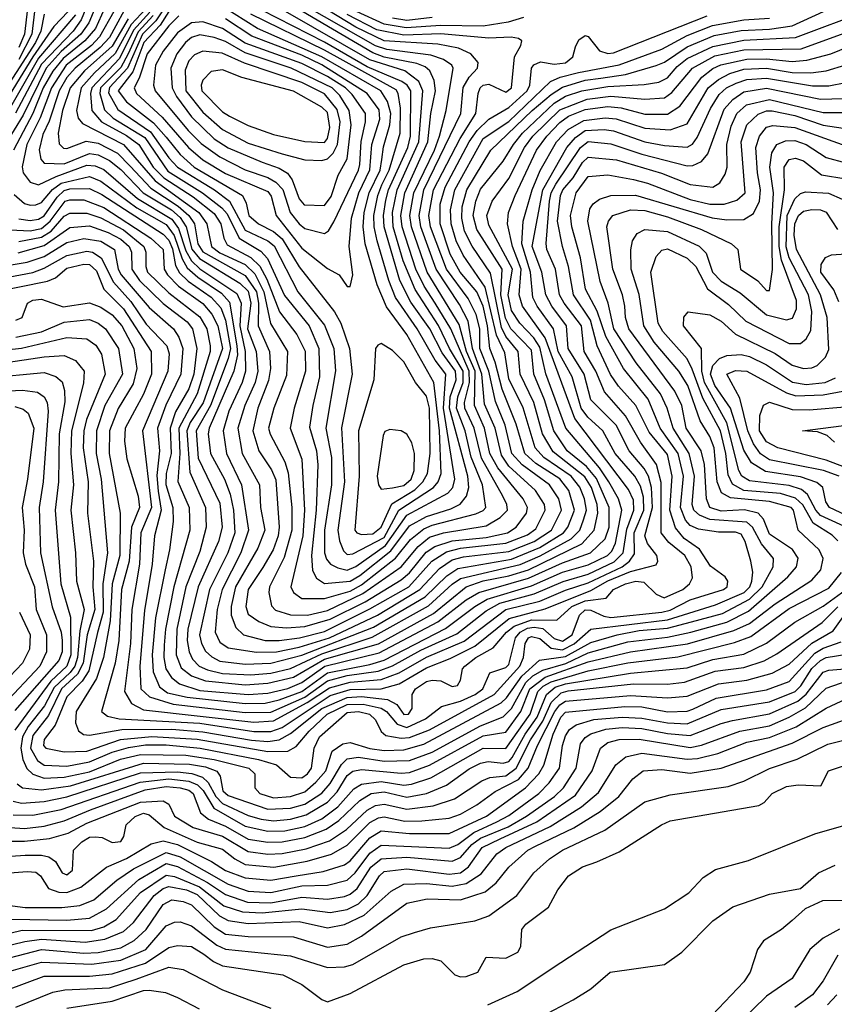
# Model space of a CAD drawing. Extents: x 501367 to 657802, y 482273 to 547541.
# Tile 237 of 256: x 573898 to 576774, y 509632 to 513106. Entities that reach past the tile are written whole.
import ezdxf

# ---------------------------------------------------------------- set-up
doc = ezdxf.new("R2010")
doc.units = 0

msp = doc.modelspace()

# ---------------------------------------------------------------- linework, layer by layer
at = {"layer": '0CON20XD'}
for points in [[(574290, 513180), (574215, 513042.6), (574182.9, 513007.1), (574093.8, 512935), (574065, 512902.3), (574037.6, 512855), (574002.3, 512747.7), (573980.3, 512700.3), (573966.8, 512646.8), (573973.6, 512613.6), (573985, 512598.9), (574055, 512597.6), (574145, 512634.1), (574175, 512629.1), (574215, 512609.3), (574255, 512577), (574334, 512495), (574434.3, 512434.3), (574465, 512408.1), (574486, 512375), (574506, 512296), (574532.7, 512262.7), (574675.7, 512175.7), (574705, 512147.5), (574714.1, 512105), (574702.2, 512015), (574733.1, 511935), (574738.8, 511865), (574730, 511825), (574693, 511745), (574668, 511665), (574683.4, 511575), (574744.5, 511465), (574748.3, 511385), (574764, 511305), (574739.3, 511240.7), (574660.9, 511105), (574645.1, 511035), (574644.6, 511004.6), (574661.2, 510961.2), (574689.1, 510935), (574765, 510915.8), (574815, 510914.9)], [(574815, 510914.9), (574886.2, 510925), (574975, 510946.9), (575135, 511026.7), (575272.2, 511105), (575353.2, 511195), (575405, 511228.2), (575455, 511240.5), (575615, 511258.4), (575691.7, 511288.3), (575720.4, 511309.6), (575753.9, 511375), (575751.4, 511395), (575720, 511445), (575625, 511530.6), (575598.9, 511568.9), (575577.2, 511665), (575539.3, 511749.3), (575530.4, 511855), (575497.1, 511945), (575481.6, 512041.6), (575450.8, 512100.8), (575369.1, 512225), (575315.1, 512375), (575309.2, 512415), (575325.4, 512505), (575456.4, 512775), (575463.8, 512866.2), (575485, 512902.5), (575514.8, 512935), (575516.9, 512955), (575490.9, 512985), (575447.5, 513005), (575375, 513019), (575185, 513031.7), (575085, 513079.7), (574920, 513180)], [(574840.1, 510960.1), (574905, 510964.5), (574995, 510990.1), (575118, 511052), (575245, 511129.1), (575275, 511154.4), (575333.5, 511226.5), (575363.5, 511246.5), (575425, 511267.4), (575545, 511278.8), (575620.3, 511295), (575651, 511315), (575687.2, 511365), (575691.5, 511385), (575675.8, 511415), (575586.6, 511525), (575558.2, 511575), (575539.2, 511665), (575504.2, 511745), (575505.9, 511865), (575476, 511935), (575449.7, 512029.7), (575337.3, 512215), (575282, 512375), (575276.1, 512415), (575289.6, 512495), (575362.7, 512645), (575380.1, 512695), (575404.6, 512785.4), (575428.3, 512935), (575424.3, 512945), (575394.9, 512964.9), (575350.5, 512980.5), (575195, 513000.9), (575155, 513013.3), (574854.2, 513185)], [(574164.2, 513145), (574142.4, 513095), (574114.5, 513055), (574045, 512993.8), (573992.5, 512935), (573911.1, 512768.9), (573847.7, 512665)], [(574198.4, 513145), (574165.6, 513075), (574128.9, 513031.1), (574051.4, 512968.6), (574015.7, 512924.3), (573981.1, 512865), (573945.2, 512774.8), (573876.7, 512645)], [(574132.4, 513145), (574115.4, 513104.7), (574086.8, 513065), (573975, 512948.9), (573884, 512776)], [(573925.9, 513145), (573915.6, 513055), (573895, 513007.7)], [(574345, 513145.3), (574291.8, 513088.2), (574235, 512986.3), (574162, 512918), (574115.7, 512865), (574099.3, 512785), (574105, 512757.9), (574119.7, 512739.7), (574265.4, 512665), (574377.1, 512537.1), (574531, 512425), (574559.7, 512385), (574575.7, 512305), (574605, 512282.6), (574695, 512241.8), (574728.5, 512208.5), (574759.8, 512145), (574783.7, 512033.7), (574844.4, 511935), (574840.2, 511849.8), (574795.2, 511735), (574777.1, 511665), (574782.9, 511642.9), (574835, 511546.1), (574846.7, 511506.7), (574858.8, 511385), (574859.5, 511305), (574832, 511208), (574780, 511105), (574777.6, 511085), (574787.8, 511037.8), (574801.8, 511021.8), (574855, 511005.6), (574915, 511004.9)], [(574425, 513170.1), (574378.7, 513101.3), (574332.4, 513055), (574279.4, 512935), (574215, 512865.9), (574212, 512848), (574245, 512789), (574360.4, 512710.4), (574425, 512618.4), (574455.6, 512585.6), (574585.8, 512505.8), (574639, 512465), (574695, 512362.5), (574775, 512325.1), (574797.3, 512307.3), (574880.3, 512145), (574975, 512027.6), (575007.3, 511945), (575013.7, 511866.3), (574978.9, 511665), (574998.9, 511561.1), (574998.8, 511465), (574974.5, 511305), (574974.4, 511225), (574981.8, 511201.8), (574995.3, 511185), (575021.3, 511171.3), (575055, 511163.6)], [(575055, 511218.5), (575075, 511220.6), (575185, 511278.8), (575237.5, 511375), (575359, 511455), (575375.7, 511475), (575386.6, 511505), (575380.7, 511655), (575360.1, 511825), (575265, 511995.2), (575192.9, 512092.9), (575160.2, 512170.2), (575118.2, 512315), (575110.5, 512375), (575114, 512425), (575131.9, 512495), (575170.7, 512575), (575177.3, 512612.7), (575182.9, 512657.1), (575205.7, 512734.3), (575208.7, 512775), (575196.9, 512816.9), (575172.9, 512855), (574965, 512974.6), (574737.9, 513075), (574615, 513151.9)], [(574975, 511116.6), (575065, 511124.9), (575099.1, 511145), (575208.3, 511231.7), (575275, 511319.7), (575335, 511352.6), (575420.4, 511379.6), (575453.3, 511396.7), (575475.8, 511424.2), (575484.1, 511455), (575480, 511495), (575415.9, 511735), (575418.7, 511775), (575439, 511835), (575437.4, 511865), (575389.8, 511929.8), (575345.9, 512015), (575279.5, 512109.5), (575240, 512185), (575184.6, 512375), (575182.9, 512415), (575190.8, 512469.2), (575200.4, 512505), (575268.5, 512655), (575277.8, 512695), (575279.5, 512855), (575266.6, 512875), (575248, 512888), (575125, 512939.6), (574975, 513026.7), (574697.5, 513167.5)], [(574705, 510724.8), (574775, 510729.6), (574845, 510745.9), (574895, 510766.9), (574975.2, 510824.8), (575168, 510872), (575375, 510981.2), (575475, 511058.9), (575519.8, 511085), (575695, 511135.4), (575815, 511189.1), (575913.2, 511225), (575965, 511274.4), (575979.9, 511315), (575979.7, 511385), (575935, 511486.9), (575899.6, 511529.6), (575831.4, 511585), (575783.6, 511655), (575751.6, 511765), (575713.5, 511855), (575705, 511939.5), (575632.8, 512015), (575613.1, 512053.1), (575597.3, 512135), (575601.2, 512225), (575512.3, 512365), (575499.6, 512415), (575508.6, 512465), (575525, 512507.3), (575605, 512606.1), (575641.2, 512665), (575674, 512705), (575785, 512811.7), (575825, 512835.8), (575883.5, 512855), (575975, 512870.5), (576103.4, 512876.6), (576155, 512885.8), (576185, 512901), (576219.4, 512940.6), (576255, 512969.3), (576345, 513011.1), (576455, 513033.2), (576637.2, 513042.8), (576895, 513139.2)], [(573985, 513125.7), (573972.8, 513065), (573954.7, 513025), (573816.7, 512813.3)], [(574070.1, 513135), (574018.7, 513081.3), (573945, 512974.6), (573838.5, 512801.5)], [(574095, 513123.3), (573965, 512969.6), (573861, 512789)], [(573950.7, 513135), (573941.6, 513055), (573895, 512965)], [(574231.2, 513135), (574180.5, 513045), (574151.6, 513015), (574062.2, 512945), (574011.2, 512865), (573970.3, 512759.7), (573923.1, 512665), (573906.9, 512586.9), (573911, 512565), (573935, 512532.1), (573965, 512522.7), (574027.1, 512552.9), (574135, 512592.5), (574165, 512590.1), (574195, 512577.2), (574314.5, 512474.5), (574435, 512401.4), (574459.5, 512369.5), (574485, 512289.7), (574505, 512254.7), (574535, 512226.9), (574665, 512140), (574680.8, 512105), (574676, 512025), (574694.2, 511935), (574695.5, 511865), (574684.4, 511825.6), (574636.9, 511725), (574616.2, 511655), (574628.4, 511575), (574682, 511465), (574706.5, 511305), (574679.6, 511225), (574612.8, 511095), (574595.1, 511025), (574588.1, 510945), (574605, 510909.5), (574635, 510889.7), (574734.1, 510874.1)], [(574281.1, 513108.9), (574225, 513012.5), (574127.5, 512925), (574076.1, 512865), (574049.9, 512785), (574033.8, 512705), (574037.5, 512667.5), (574052.8, 512652.8), (574065, 512651.6), (574133.2, 512676.8), (574175, 512670.6), (574243.9, 512635), (574288.5, 512588.5), (574361.3, 512511.3), (574458.3, 512448.3), (574495.9, 512415), (574515.3, 512385), (574527.7, 512315), (574545, 512286.3), (574695, 512203.2), (574734.3, 512145), (574741.6, 512105), (574740.8, 512025), (574780.7, 511935), (574783.6, 511875), (574777, 511833), (574739.5, 511735), (574721.1, 511655), (574742.8, 511585), (574787.5, 511517.5), (574802.3, 511482.3), (574814.4, 511315), (574810.7, 511285), (574793.1, 511235), (574757.3, 511172.7), (574704.6, 511095), (574697.1, 511035), (574705, 511008.4), (574742.2, 510982.2), (574785, 510964.5), (574840.1, 510960.1)], [(574357.6, 513132.4), (574300.7, 513069.3), (574250.9, 512969.1), (574152.7, 512865), (574148.1, 512845), (574153.2, 512785), (574187.7, 512745), (574275, 512697.2), (574318.5, 512665), (574370, 512585), (574407.3, 512547.3), (574510.3, 512480.3), (574585, 512422.2), (574609, 512385), (574619.5, 512335), (574631.4, 512311.4), (574715, 512266.9), (574746, 512236), (574770.4, 512190.4), (574815.1, 512075.1), (574877.2, 511995), (574906.4, 511936.4), (574907, 511865), (574867, 511735), (574853.5, 511665), (574894.5, 511555), (574903.8, 511375), (574898.5, 511285), (574855.2, 511105), (574864.6, 511084.6), (574895, 511064), (574975, 511063)], [(574369.8, 513120.2), (574317, 513063), (574281.6, 512985), (574255, 512937.5), (574184.2, 512865), (574181.1, 512845), (574198.2, 512788.2), (574228.3, 512758.3), (574339.7, 512689.7), (574421.6, 512571.6), (574544, 512495), (574612.3, 512442.3), (574630.4, 512420.4), (574672.8, 512335), (574749.2, 512289.2), (574773.2, 512263.2), (574832.8, 512132.8), (574920, 512025), (574955.1, 511945), (574956.8, 511845), (574932.9, 511745), (574921.9, 511668.1), (574945.9, 511585), (574950.7, 511535), (574945.3, 511375.3), (574929.2, 511215), (574932.3, 511162.3), (574945.8, 511135), (574975, 511116.6)], [(574425, 513134.2), (574393.8, 513086.2), (574337, 513025), (574298.3, 512921.7), (574245.9, 512855), (574275, 512815.7), (574371.3, 512741.3), (574415, 512691.2), (574465, 512629.7), (574513.9, 512585), (574684.8, 512485), (574698.3, 512458.3), (574707.2, 512415), (574742.1, 512385), (574795, 512357.9), (574825, 512332.4), (574885, 512233.5), (575010, 512075), (575032.6, 512035), (575062.7, 511945), (575072.5, 511855), (575034.9, 511665.1), (575045.1, 511475.1), (575021.5, 511305), (575026.9, 511266.9), (575041.5, 511231.5), (575055, 511218.5)], [(574460.3, 513119.7), (574425, 513084.6), (574348.3, 512985), (574320.8, 512899.2), (574302.3, 512865), (574310.5, 512845), (574401.4, 512761.4), (574494.6, 512655), (574545, 512611.4), (574625, 512563.6), (574775, 512500), (574786.6, 512483.4), (574803.4, 512415), (574895, 512299), (574985, 512227.5), (575026, 512206), (575055, 512164.2), (575065, 512163.8)], [(575065, 512163.8), (575074, 512206), (575061.3, 512305), (575070.1, 512405), (575096, 512495), (575134.6, 512575.4), (575141.9, 512665), (575170.1, 512755), (575167.2, 512787.2), (575125.1, 512845), (574965, 512945.9), (574895, 512980.1), (574717.8, 513047.8), (574625, 513109.1)], [(574695, 510758.9), (574775, 510764.2), (574865, 510785.9), (574975, 510849), (575165, 510903.3), (575359.6, 511010.4), (575475, 511104.3), (575535, 511125.6), (575625, 511143), (575694.9, 511165.1), (575883.4, 511256.6), (575927, 511305), (575939.6, 511365), (575936.8, 511395), (575916.7, 511455), (575893, 511493), (575781.2, 511581.2), (575744.2, 511645), (575713.4, 511755), (575665.4, 511855), (575658.7, 511935), (575615, 511988.3), (575599.7, 512019.7), (575560.8, 512210.8), (575496.4, 512306.4), (575469.3, 512359.3), (575459.5, 512405), (575460.7, 512445), (575476.9, 512505), (575561.6, 512645), (575708, 512785), (575775, 512842.2), (575815, 512867.9), (575895, 512891.9), (575949.6, 512899.6), (576037.5, 512912.5), (576145, 512944), (576175, 512956.4), (576255, 513009.6), (576350.2, 513049.8), (576445, 513067.2), (576545, 513072.3), (576625, 513084.4), (576736.6, 513135)], [(574695, 510831.9), (574785, 510834.7), (574895, 510863.5), (575147.2, 510962.8), (575330.3, 511069.7), (575406.3, 511143.7), (575445, 511169.2), (575635, 511202.3), (575735, 511243.9), (575818.7, 511295), (575833.7, 511315), (575856.6, 511375), (575837.3, 511445), (575805, 511485.6), (575720.3, 511540.3), (575682.2, 511575), (575650.9, 511679.1), (575601.9, 511801.9), (575577.1, 511897.1), (575558.2, 511945), (575550.2, 512025), (575534.6, 512095), (575512.3, 512145), (575453.3, 512215), (575418.6, 512278.6), (575383.4, 512385), (575383.2, 512455), (575400.9, 512515), (575485.4, 512674.6), (575513.1, 512715), (575555, 512754.6), (575625, 512796), (575690.3, 512855), (575699.6, 512875), (575704.8, 512935), (575713.5, 512946.5), (575736.9, 512956.9), (575785, 512948.4), (575825, 512953.4), (575851.5, 512975), (575860.2, 513010.2), (575872.7, 513035), (575895, 513050), (575905, 513046), (575945.9, 512995.9), (575975, 512986.2), (575995, 512989.3), (576325, 513119.2)], [(575055, 511163.6), (575085, 511176), (575190, 511250), (575265, 511357.1), (575410.2, 511435), (575427.4, 511455), (575435.1, 511484.9), (575394.3, 511735), (575402.4, 511855), (575364.8, 511904.8), (575301.9, 512015), (575225.2, 512125.2), (575201.2, 512185), (575160.6, 512325), (575149.8, 512375), (575148.9, 512415), (575162.9, 512485), (575177.5, 512522.5), (575203, 512575), (575242.1, 512705), (575243, 512793), (575235.1, 512845), (575227.8, 512857.8), (574975, 512997.9), (574715, 513124.7)], [(574715, 510794.6), (574785, 510799.5), (574855, 510815.9), (574965, 510868.6), (575143.3, 510926.7), (575342, 511038), (575425, 511114.4), (575455, 511134.5), (575665, 511183.6), (575736.2, 511213.8), (575845.7, 511274.3), (575875.9, 511305), (575889.3, 511340.7), (575899.3, 511375), (575892.1, 511415), (575876, 511456), (575844.9, 511494.9), (575749.1, 511560.9), (575718.8, 511595), (575676.3, 511736.4), (575625, 511838.2), (575610.6, 511930.6), (575582.2, 511992.2), (575542.2, 512162.2), (575464.3, 512274.3), (575439.6, 512325), (575422, 512385), (575419.5, 512435), (575434.1, 512505), (575535, 512686), (575625, 512746.5), (575772.2, 512887.8), (575806.7, 512903.3), (575870.7, 512919.3), (576015, 512946), (576165, 513001.9), (576255, 513049.6), (576344.3, 513085.7), (576454.7, 513104.7), (576545, 513110.9)], [(574734.1, 510874.1), (574805, 510874.9), (574885, 510891.9), (574992, 510925), (575161.2, 511005), (575310.8, 511095), (575380.6, 511169.4), (575425, 511199.4), (575465, 511210.2), (575625, 511229), (575714.5, 511265), (575775.4, 511305), (575810.8, 511375), (575801.5, 511415), (575768.7, 511465), (575672, 511535), (575635.8, 511575), (575611.8, 511675), (575578.3, 511758.3), (575554.2, 511865), (575523.3, 511945), (575522.7, 512015), (575510, 512065), (575482.1, 512122.1), (575405, 512225.6), (575348.7, 512375), (575342.8, 512415), (575359.6, 512505), (575453.8, 512686.2), (575509.3, 512775), (575516.9, 512845), (575524.4, 512865), (575535, 512874.8), (575555, 512877.7), (575615, 512850.2), (575634.8, 512865), (575645.2, 512974.8), (575667.9, 513015), (575670.6, 513030.6), (575659.3, 513039.3), (575633.6, 513043.6), (575555, 513040.5), (575385.4, 513055.4), (575255, 513051.1), (575159.8, 513069.8), (575054.3, 513124.3)], [(574975, 511063), (575065, 511089.3), (575105, 511112), (575225, 511205.5), (575278.1, 511271.9), (575325, 511309.6), (575355, 511322.4), (575508.3, 511361.7), (575535, 511374.1), (575544.3, 511385), (575532.2, 511465), (575492.4, 511562.4), (575471.1, 511655), (575440.6, 511735), (575444.8, 511775), (575463.9, 511825), (575464.1, 511865), (575416, 511945), (575377.2, 512027.2), (575294.2, 512154.2), (575252.8, 512255), (575216.9, 512375), (575214.6, 512425), (575230.6, 512505), (575307, 512675), (575322.1, 512855), (575307.4, 512887.4), (575257.7, 512925), (575134.2, 512964.2), (574837, 513135)], [(574915, 511004.9), (574985, 511021), (575109.4, 511080.6), (575245, 511175.6), (575305, 511246.7), (575345, 511279.4), (575395, 511295.6), (575545, 511319.9), (575595, 511349.6), (575620.2, 511375), (575618.8, 511395), (575604.2, 511425), (575528.5, 511558.5), (575502.8, 511665), (575470, 511735), (575469.2, 511755), (575486.5, 511825), (575485.1, 511865), (575420.2, 512015), (575365.7, 512105), (575325.9, 512165.9), (575297.1, 512225), (575249, 512375), (575244.5, 512415), (575257.8, 512495), (575339.4, 512675), (575349.7, 512775), (575366.9, 512855), (575361.3, 512891.3), (575346.4, 512925), (575329.4, 512939.4), (575300.9, 512950.9), (575185, 512973.9), (575145, 512988.5), (574895, 513135.7)], [(575676.8, 513113.2), (575623.5, 513096.5), (575535, 513082.8), (575385.7, 513085.7), (575262.9, 513077.1), (575185, 513090.2), (575087.4, 513135)], [(575355, 513113.2), (575265, 513102.7), (575215, 513111.4)], [(574975, 512350.8), (574988.8, 512361.2), (575007, 512393), (575095.1, 512575), (575099.8, 512595), (575103.6, 512676.4), (575119.4, 512745), (575119.7, 512775), (575071.9, 512841.9), (575048.2, 512865), (574985, 512905.4), (574895, 512950.7), (574695, 513023.3), (574615, 513075.1), (574545, 513097.6), (574505, 513094.6), (574455, 513059.7), (574405.4, 512995), (574378.3, 512945), (574370.4, 512875), (574376.3, 512855), (574492.8, 512715), (574539.2, 512669.2), (574605, 512621.7), (574695, 512576.1), (574775, 512548.6), (574802.9, 512532.9), (574827, 512507), (574853.9, 512425), (574884.8, 512385), (574905, 512369.2), (574975, 512350.8)], [(574695, 510693), (574765, 510694.2), (574815, 510705.4), (574895, 510735.8), (574985, 510801.7), (575135, 510830.1), (575185, 510846.1), (575402.2, 510957.8), (575505.2, 511035), (575549.3, 511060.7), (575705, 511108.3), (575815, 511155.9), (575905, 511181.9), (575973.4, 511215), (575989.2, 511230.8), (576001.3, 511258.7), (576024.5, 511375), (576012.5, 511415), (575978.2, 511475), (575944.8, 511524.8), (575826.4, 511665), (575756.3, 511856.3), (575735, 511950.5), (575713.3, 511983.3), (575664.1, 512035), (575635, 512079.6), (575623.1, 512135), (575638.5, 512225), (575555, 512381.3), (575547.2, 512415), (575566.8, 512465), (575625.1, 512544.9), (575680.4, 512655), (575710.2, 512695), (575805, 512788), (575902.1, 512825), (575985, 512836), (576105, 512825.1), (576175, 512830), (576201, 512849), (576273.8, 512935), (576352.1, 512977.9), (576455, 512999.3), (576656.8, 513003.2), (576899.2, 513090.7)], [(574975, 512449.8), (574998.2, 512481.8), (575022.8, 512557.2), (575054.2, 512615), (575068.8, 512735), (575061.8, 512785), (575028.1, 512838.1), (575001.4, 512865), (574856.5, 512935), (574695, 512988.6), (574625, 513028.3), (574585, 513042.9), (574535, 513052), (574505, 513042.4), (574484.3, 513025.7), (574453, 512985), (574432.2, 512935), (574437.3, 512865), (574452.3, 512835), (574505, 512762.4), (574585, 512685.9), (574635, 512653.2), (574755, 512602.9), (574815, 512581.8), (574844, 512564), (574860.7, 512540.7), (574885, 512474.1), (574902.4, 512452.4), (574975, 512449.8)], [(574695, 510661.1), (574785, 510662.8), (574905, 510715.8), (574985, 510773.4), (575055, 510791.3), (575163.4, 510806.6), (575214.1, 510825.9), (575315, 510881.5), (575441.6, 510938.4), (575545, 511020.2), (575593.6, 511046.4), (575715, 511079.8), (575816.6, 511123.4), (575905, 511149.8), (575997.3, 511192.7), (576029.4, 511225), (576041.6, 511308.4), (576066.9, 511375), (576065, 511410.4), (576047.6, 511447.6), (575858.4, 511698.4), (575753.2, 511983.2), (575673.7, 512095), (575662.1, 512135), (575668.9, 512225), (575638.8, 512305), (575620, 512385), (575624.5, 512425), (575647.7, 512485), (575722.4, 512645), (575758.9, 512695), (575805, 512742.9), (575835.7, 512765), (575895, 512788.4), (575975, 512799.3), (576021.5, 512795), (576105, 512772.6), (576185, 512771.9), (576229.1, 512800.9), (576306.8, 512903.2), (576345, 512933.8), (576373.3, 512946.7), (576465, 512966.6), (576535, 512968.1), (576625, 512958.7), (576676.9, 512963.1), (576762.3, 512985), (576915, 513048)], [(574965, 512609.4), (574985, 512614.5), (575005.1, 512634.9), (575020.5, 512665), (575029.9, 512745), (575019.4, 512789.4), (574975, 512844.4), (574895, 512883.9), (574691.9, 512951.9), (574612.9, 512987.1), (574544.9, 512995.1), (574515, 512981.5), (574495, 512961.1), (574482.7, 512927.3), (574485.3, 512855), (574545, 512779.5), (574615, 512717.8), (574705, 512670.3), (574825, 512632.2), (574905, 512611.4), (574965, 512609.4)], [(574975, 512671.9), (574985, 512686.1), (574992.8, 512725), (574985, 512778.3), (574965, 512797.4), (574865, 512853.8), (574682.2, 512902.2), (574615, 512928.5), (574575, 512923.2), (574545, 512892.2), (574539, 512875), (574541.9, 512855), (574615, 512780.4), (574638.9, 512765), (574705, 512732.4), (574795, 512700.3), (574905, 512675.6), (574975, 512671.9)], [(574725, 510627.2), (574795, 510631.3), (574913.8, 510696.2), (574992.1, 510747.9), (575065, 510767.7), (575175, 510777.8), (575238.7, 510801.3), (575335, 510856.8), (575467.3, 510912.7), (575615, 511024.1), (575735, 511053.6), (575825, 511093.1), (575905, 511118.8), (576025, 511175.1), (576051.4, 511195), (576069.4, 511220.6), (576067.7, 511295), (576102.2, 511375), (576101.2, 511421.2), (576089.8, 511459.8), (576070.3, 511495), (576000.3, 511575), (575957.2, 511655), (575903.8, 511703.8), (575880.4, 511735), (575849.2, 511845), (575799.4, 511935), (575783, 512015), (575725.4, 512095), (575710.5, 512125), (575701.2, 512215), (575670.8, 512315), (575675.3, 512394.7), (575707.1, 512505), (575736.4, 512573.6), (575793.8, 512675), (575835, 512718.1), (575890.1, 512750.1), (575965, 512760), (576004.3, 512755.7), (576105, 512723.2), (576195, 512716.6), (576255, 512738.7), (576329.3, 512865), (576365, 512894.9), (576405, 512915.5), (576455, 512930.6), (576535, 512934.2), (576625, 512919.1), (576691.5, 512918.5), (576745, 512925.4), (576815, 512946.1)], [(574785, 510593.7), (574825, 510608.7), (574995, 510720.7), (575065, 510742.4), (575175, 510745.1), (575238.1, 510761.9), (575335, 510819.1), (575418.4, 510851.6), (575504.8, 510895.2), (575627, 510993), (575753.2, 511026.8), (575915, 511091.9), (575975, 511125.7), (576055, 511158.8), (576145, 511182.5), (576150.9, 511195), (576147.5, 511215), (576115, 511257.2), (576104.9, 511285.1), (576132.7, 511385), (576129.3, 511455), (576118.2, 511495), (576102.5, 511522.5), (576049.7, 511585), (576003.8, 511675), (575914.8, 511765), (575891.2, 511855), (575834.4, 511945), (575828.8, 512025), (575776.9, 512095), (575755.6, 512135), (575741.5, 512215), (575707.1, 512305), (575745.1, 512505), (575830.2, 512655), (575860.3, 512689.7), (575895, 512714.5), (575962.1, 512717.9), (575995, 512713.1), (576105, 512674.4), (576175, 512661.5), (576255, 512655.9), (576273.3, 512666.7), (576290.4, 512689.6), (576337.3, 512792.7), (576368.3, 512841.7), (576393.7, 512865), (576427.8, 512882.2), (576465, 512894.2), (576535, 512899.1), (576697.8, 512872.2), (576755, 512872.4), (576815, 512883.8)], [(574775, 510558.4), (574815, 510564.7), (574855, 510587.4), (574965, 510675.2), (575055, 510714.6), (575105, 510718.1), (575197, 510707), (575229.8, 510689.8), (575255, 510654.3), (575271.1, 510655), (575284, 510675), (575284, 510725), (575295.2, 510745), (575335, 510770.6), (575355, 510775.4), (575385, 510773.5), (575425, 510752.8), (575443.8, 510756.2), (575454.7, 510775.3), (575461.2, 510815), (575469.6, 510825), (575508.3, 510855), (575570.4, 510889.6), (575616.8, 510945), (575644.3, 510965.7), (575705, 510988.4), (575795, 510987.4), (575847.6, 511035), (575895, 511054.8), (575968.6, 511065), (575994.7, 511095), (576037.2, 511115), (576074, 511124), (576101.4, 511121.4), (576145, 511079), (576173.7, 511066.3), (576239.2, 511095), (576263.5, 511115), (576273.7, 511136.3), (576269.3, 511175), (576246.6, 511215), (576190.5, 511260.5), (576163, 511295), (576163, 511473), (576146.8, 511536.8), (576089.6, 511615), (576037.5, 511707.5), (575962.9, 511792.9), (575932.6, 511865), (575891.2, 511935), (575881.9, 512025), (575820.1, 512105), (575804.4, 512135), (575790.3, 512225), (575760, 512295), (575756.5, 512316.5), (575768.4, 512465), (575775, 512495.2), (575791.1, 512525), (575877.9, 512655), (575905, 512675.8), (575985, 512668.1), (576095, 512630.7), (576255, 512589.8), (576275, 512590.7), (576305.2, 512604.8), (576327.8, 512632.2), (576385, 512789.8), (576415.6, 512824.4), (576455, 512851.1), (576535, 512863.8), (576725, 512824.9), (576805, 512827.7)], [(574055, 510522.7), (574135, 510524.7), (574253.8, 510566.2), (574365, 510576.9), (574525, 510567.1), (574775, 510523.7), (574845, 510524.4), (574875, 510541.8), (574920.7, 510595), (574984.3, 510655), (575055, 510688.9), (575110.9, 510690.9), (575175, 510677), (575193.1, 510665), (575230.5, 510620.5), (575265, 510607.7), (575331.3, 510638.7), (575388, 510682), (575455, 510701.4), (575506, 510725), (575533.3, 510745), (575558.7, 510801.3), (575615, 510819.5), (575625, 510830), (575649, 510925), (575664.9, 510945), (575690.8, 510959.2), (575715, 510962.8), (575745, 510957.2), (575785, 510922.2), (575815, 510912.8), (575848.5, 510935), (575874.3, 511005), (575895, 511023.3), (575915, 511022.3), (575960.8, 511000.8), (575985, 510995.9), (576165, 511015.5), (576195, 511022.8), (576265, 511058.8), (576383.4, 511095), (576396.5, 511105), (576398.9, 511125), (576389.3, 511139.3), (576337.4, 511177.4), (576298, 511238), (576244.8, 511274.8), (576213.3, 511313.3), (576193.2, 511375), (576201.6, 511495), (576185, 511571.6), (576120.2, 511650.2), (576073.9, 511745), (576012.5, 511812.5), (575984.1, 511854.1), (575936.9, 511955), (575914, 512045), (575853.4, 512135), (575836.5, 512235), (575815.3, 512305.3), (575797.6, 512395), (575807.6, 512485), (575816, 512505), (575851.9, 512548.1), (575885, 512601.6), (575905, 512620.4), (576005, 512611.3), (576164.1, 512564.1), (576265, 512524.5), (576345, 512514.8), (576369.9, 512530.1), (576389.2, 512560.8), (576395.5, 512585), (576395.1, 512665), (576409.7, 512730.3), (576430.1, 512775), (576464.6, 512805.4), (576545, 512824.3), (576735, 512777.8), (576805, 512778.7)], [(574895, 510430.4), (574915, 510444.3), (574929.2, 510465), (574938.1, 510535), (574956.5, 510575), (575055, 510660.7), (575095, 510664.9), (575132.8, 510655), (575154.8, 510635), (575174.4, 510594.4), (575190.5, 510580.5), (575245, 510570.1), (575275, 510573.4), (575345, 510599.7), (575573.1, 510725), (575664.5, 510825), (575677.1, 510855), (575683.1, 510905), (575695, 510924.8), (575705, 510929.9), (575735, 510922.3), (575775, 510887.8), (575815, 510882.1), (575856.4, 510903.6), (575915, 510954.8), (576185, 510987.9), (576355, 511041.5), (576456.6, 511085), (576476.4, 511105), (576483, 511125), (576486.3, 511156.3), (576480.2, 511195), (576459.8, 511265), (576445, 511290.3), (576425, 511297.7), (576365, 511297.9), (576295, 511308.6), (576265, 511320.7), (576249.4, 511339.4), (576230.8, 511385), (576241.5, 511495), (576222.6, 511575), (576160.1, 511665), (576116.9, 511766.9), (576029.7, 511875), (575967.8, 511987.8), (575937, 512077), (575895.6, 512154.4), (575877.7, 512265), (575847.7, 512375), (575843.4, 512415), (575862.7, 512495), (575905, 512551.9), (575975, 512557.8), (576065, 512541.9), (576115, 512529.1), (576265, 512471), (576335, 512455.1), (576385.6, 512454.4), (576430.5, 512469.5), (576459.1, 512495), (576445.1, 512675), (576465.6, 512734.5), (576505, 512771.9), (576535, 512784.7), (576555, 512784.2), (576635, 512767.1), (576735, 512733.3), (576805, 512723)], [(574795, 510360.3), (574855, 510364.7), (574905, 510380.8), (574944.2, 510415), (574978.7, 510455), (575001.4, 510525), (575039.8, 510550.2), (575065, 510555.2), (575135, 510534.7), (575185, 510527.3), (575255, 510529.8), (575325, 510549.9), (575598.5, 510695), (575617.5, 510712.5), (575671, 510789), (575733.7, 510846.3), (575825, 510858.5), (575915, 510908.4), (576008, 510935), (576085, 510950.7), (576185, 510958.6), (576270.6, 510980.6), (576379, 511011), (576475, 511060.8), (576519.1, 511105), (576558.7, 511175), (576560, 511205), (576516.9, 511256.9), (576485.6, 511315), (576465, 511333.3), (576335, 511341.9), (576297.9, 511357.9), (576277.9, 511375), (576272.6, 511395), (576280.6, 511495), (576261.8, 511575), (576206, 511665), (576184.3, 511735), (576160.3, 511785), (576074.9, 511894.9), (575995.6, 512015), (575975.5, 512105.5), (575947.7, 512182.3), (575903.9, 512395), (575911.7, 512438.3), (575923.5, 512456.5), (575945, 512472.7), (575985, 512485.5), (576073, 512487), (576343.5, 512406.5), (576395, 512399.5), (576455, 512400.7), (576488.7, 512421.4), (576510.5, 512465), (576514.1, 512505), (576503.6, 512565), (576497.8, 512655), (576510.3, 512695), (576535, 512726.2), (576557.7, 512732.3), (576635, 512725.1), (576815, 512660.6)], [(574775, 510319.9), (574855, 510323.5), (574905, 510337.8), (574965, 510376.4), (574995, 510410.8), (575035, 510477.9), (575055, 510497.4), (575095, 510503.1), (575185, 510489.2), (575275, 510492.2), (575355, 510521.5), (575525, 510614.5), (575605, 510645.4), (575634.4, 510675.6), (575685, 510766.6), (575709.7, 510790.3), (575745, 510810.4), (575826.2, 510833.8), (575905, 510871.5), (576045, 510910), (576185, 510927.3), (576267.7, 510945), (576395, 510980.1), (576471, 511019), (576610.6, 511139.4), (576640.4, 511175), (576646.3, 511206.3), (576626.5, 511236.5), (576545, 511290.4), (576523.8, 511343.8), (576505.4, 511365), (576456.7, 511376.7), (576375, 511371.7), (576334.8, 511385), (576323.6, 511415), (576315.9, 511535.9), (576304.6, 511585), (576251.3, 511665), (576235.9, 511745), (576211, 511795), (576049.4, 512015), (576036.7, 512055), (576034.9, 512094.9), (576026.7, 512135), (575992.1, 512225), (575971.6, 512375), (575976.7, 512395), (575992.5, 512415), (576055, 512434.9), (576105, 512432.2), (576185, 512410.4), (576305, 512365.4), (576411.8, 512315), (576433.8, 512295), (576443.6, 512225), (576504.5, 512184.5), (576535, 512150.5), (576545, 512150), (576556, 512224), (576554.2, 512385), (576560.1, 512495), (576546.1, 512585), (576553.7, 512636.3), (576570.9, 512665), (576601.7, 512678.3), (576635, 512679.3), (576675, 512665.9), (576745, 512619), (576815, 512600.6)], [(574795, 510279.1), (574855, 510284.3), (574910.3, 510299.7), (574984.9, 510345.1), (575019.2, 510380.8), (575055, 510438.5), (575075, 510454.5), (575105, 510459.9), (575245, 510446.7), (575275, 510449.9), (575345, 510475.5), (575535, 510578.6), (575615, 510592), (575668.2, 510665), (575699.7, 510745), (575753.7, 510786.3), (575905, 510839.9), (576055, 510875.8), (576256.2, 510903.8), (576419.9, 510950.1), (576474.6, 510975.4), (576565, 511044.9), (576695, 511127.6), (576726.5, 511165), (576735.2, 511205), (576721.1, 511235), (576647.1, 511305), (576629.7, 511375), (576621.7, 511385), (576545, 511406), (576408.2, 511418.2), (576375.9, 511435.9), (576361.1, 511475), (576350.3, 511595), (576334.7, 511634.7), (576300.4, 511690.4), (576257.2, 511815), (576225.2, 511865), (576138.2, 511968.2), (576102.1, 512025), (576085.8, 512135.8), (576057.2, 512225), (576056.4, 512293.6), (576062.1, 512325), (576078.7, 512351.3), (576105, 512365.7), (576185, 512358.9), (576297.1, 512307.1), (576322.1, 512282.1), (576344.3, 512214.3), (576375, 512182.6), (576442.3, 512142.3), (576535, 512064.2), (576605, 512046.4), (576627.2, 512052.8), (576641, 512085), (576641.4, 512115), (576587.7, 512257.7), (576579.7, 512305), (576579.6, 512375), (576598.2, 512505), (576597.1, 512585), (576615, 512612.4), (576637.2, 512617.2), (576665, 512607.9), (576728.5, 512558.5), (576815, 512544.1)], [(573878.4, 512488.4), (573915, 512457.4), (573935, 512450.8), (573955, 512452.7), (573975, 512461.1), (574013.9, 512506.1), (574045, 512528.5), (574145, 512552), (574185, 512536.1), (574311.9, 512441.9), (574415, 512382.8), (574443.9, 512343.9), (574471.7, 512261.7), (574489.8, 512229.8), (574526.9, 512196.9), (574611.2, 512141.2), (574639.2, 512109.2), (574665.4, 511955.4), (574666.9, 511923.1), (574654.9, 511865), (574567.6, 511665), (574564.1, 511645), (574572.4, 511575), (574621.2, 511485), (574642, 511432), (574652.7, 511375), (574658.1, 511295), (574633.7, 511225), (574568.8, 511095), (574533.2, 510935), (574540, 510905), (574555, 510878.1), (574577.2, 510857.2), (574605, 510842.6), (574695, 510831.9)], [(573895, 512403.4), (573935, 512396.9), (573965, 512402.4), (573985, 512414), (574030.6, 512479.4), (574055, 512503.2), (574075, 512508.6), (574145, 512509.6), (574188.4, 512488.4), (574405, 512349.5), (574425, 512327.9), (574437.7, 512297.7), (574448.8, 512238.8), (574462.3, 512212.3), (574493, 512183), (574575, 512127), (574609, 512089), (574625.6, 512045.6), (574642.1, 511945), (574635, 511910), (574572.6, 511745), (574521.5, 511655), (574528.9, 511558.9), (574605, 511400), (574613, 511315), (574600.5, 511265), (574528.9, 511105), (574491.6, 510955), (574489.8, 510915), (574496.4, 510875), (574508.8, 510848.8), (574532, 510825), (574561.3, 510811.3), (574615, 510798.7), (574715, 510794.6)], [(576786.9, 511266.9), (576766.7, 511286.7), (576699.5, 511329.5), (576663.5, 511393.5), (576637.8, 511417.8), (576583.8, 511433.8), (576455, 511444.9), (576415, 511467.3), (576399.3, 511499.3), (576391.4, 511575), (576372.2, 511655), (576310.2, 511770.2), (576272.4, 511872.4), (576255, 511909), (576168.6, 512005), (576152.9, 512035), (576127, 512215), (576145, 512270), (576165, 512292.9), (576185, 512297.2), (576255, 512264.5), (576285.3, 512235.3), (576326.5, 512156.5), (576400.8, 512100.8), (576461.6, 512041.6), (576615, 511962.7), (576655, 511963.6), (576675, 511980), (576691.4, 512008.6), (576694.4, 512075.6), (576682.7, 512135), (576615.5, 512265.5), (576604.4, 512304.4), (576607.3, 512415), (576635, 512474), (576655, 512492.2), (576672.1, 512497.9), (576753.8, 512493.8), (576802.6, 512472.6)], [(573864.6, 512364.6), (573935, 512360.5), (573975, 512369.2), (574005.6, 512394.4), (574059.3, 512465), (574075, 512470.5), (574125, 512469.6), (574195, 512442.6), (574361.2, 512335), (574404.5, 512295), (574408.2, 512225), (574420.1, 512205), (574458.7, 512165), (574544.8, 512104.8), (574577, 512067), (574598.4, 512025), (574614.2, 511945), (574545.7, 511754.3), (574500.3, 511685), (574488.4, 511655), (574498.8, 511508.8), (574554.3, 511385), (574557.1, 511315), (574535, 511229.2), (574485.1, 511104.9), (574453.1, 510955), (574450.9, 510865), (574469.1, 510819.1), (574505, 510790.5), (574555, 510773.4), (574695, 510758.9)], [(573895, 512323), (573975, 512337.8), (574010.1, 512359.9), (574055, 512412.3), (574075, 512422.6), (574135, 512423.6), (574185, 512406.6), (574265, 512364.7), (574336.5, 512305), (574343.8, 512285), (574343.8, 512235), (574350.1, 512215), (574425, 512141.9), (574535, 512057.1), (574559.1, 512015), (574571.3, 511955), (574571.2, 511935), (574525.4, 511785), (574460.8, 511665), (574463.4, 511575), (574456.2, 511476.2), (574496.9, 511385), (574499.3, 511305), (574442.3, 511105), (574413.1, 510955), (574408.6, 510898.6), (574407, 510855), (574414.4, 510815), (574434.4, 510784.4), (574462.1, 510762.1), (574535, 510739.2), (574705, 510724.8)], [(576836.1, 511306.1), (576725.9, 511355.9), (576709.2, 511375), (576679.9, 511429.9), (576658.3, 511448.3), (576615, 511462.5), (576475, 511479.1), (576448.1, 511495), (576437.8, 511515), (576395, 511683.6), (576316.3, 511825), (576307, 511865), (576305.2, 511945.2), (576242.1, 512025), (576243.6, 512056.4), (576258.8, 512075), (576335, 512063.8), (576375, 512041.8), (576426, 511996), (576565, 511927.5), (576625, 511886.6), (576665.2, 511874.8), (576695, 511877.5), (576714, 511886), (576743.3, 511915), (576755, 511942.5), (576748.6, 512055), (576725.8, 512135), (576641.4, 512295), (576633, 512345), (576634.9, 512385), (576647.4, 512415), (576665, 512430.5), (576695, 512436.3), (576725, 512435.2), (576745, 512426.7), (576785, 512365.7)], [(573893.5, 512283.5), (573985, 512309.3), (574075, 512372.2), (574145, 512377.8), (574211.1, 512355), (574255, 512331.4), (574285.4, 512305), (574292.6, 512285), (574293.9, 512225), (574321.4, 512185), (574404.6, 512104.6), (574489.4, 512039.4), (574508.2, 512015), (574523.6, 511945), (574512.8, 511855), (574495, 511803), (574448.4, 511721.6), (574429.4, 511665), (574433.5, 511575), (574416, 511505), (574414, 511466), (574438.8, 511385), (574440, 511335), (574427.6, 511235), (574411.5, 511165), (574378.2, 510995), (574366.7, 510865), (574370.1, 510805), (574391.6, 510751.6), (574420.7, 510730.7), (574489.5, 510715), (574695, 510693)], [(573795, 512229.4), (573925, 512250), (573985, 512270.1), (574065, 512320.1), (574125, 512333.1), (574185, 512324), (574233.4, 512295), (574246.6, 512225), (574256.7, 512205), (574355, 512090.2), (574441.2, 512015), (574460.1, 511985), (574474.6, 511945), (574467.8, 511855), (574414.1, 511745.9), (574385.4, 511665), (574392.2, 511585), (574382.5, 511497.5), (574387.8, 511442.2), (574397.8, 511375), (574374.9, 511285), (574365.6, 511185), (574338.5, 511021.5), (574322.9, 510825), (574325.8, 510745), (574356.6, 510716.6), (574440.6, 510690.6), (574695, 510661.1)], [(573775, 512181.9), (573945, 512213.9), (573985, 512228.9), (574065, 512273.8), (574135, 512289.2), (574155.8, 512285.8), (574185.8, 512265.7), (574230, 512180), (574291.2, 512111.2), (574345, 512031.7), (574417.9, 511955), (574426.4, 511926.4), (574421.7, 511865), (574332.4, 511655), (574363.9, 511385), (574326.1, 511295), (574321.2, 511185), (574294.4, 511025), (574289.6, 510905), (574268.5, 510735), (574293.1, 510693.1), (574335, 510671), (574725, 510627.2)], [(576790.5, 512110.5), (576772.4, 512152.4), (576726.9, 512215), (576727.9, 512242.1), (576742.9, 512267.1), (576764.3, 512275.7), (576815, 512279.8)], [(573705, 512124.9), (573996.8, 512183.2), (574024.9, 512195.1), (574065, 512228.5), (574125, 512243.3), (574145, 512241.9), (574169.4, 512219.4), (574195.8, 512155), (574265, 512085.8), (574362.2, 511935), (574363.4, 511855), (574336, 511784), (574303.9, 511726.1), (574270.8, 511665), (574268.1, 511618.1), (574276.4, 511556.4), (574316.6, 511425), (574321.5, 511385), (574292.9, 511315), (574285.1, 511195), (574257.5, 511095), (574248.1, 510915), (574236, 510835), (574187.2, 510665), (574207.9, 510647.9), (574249.4, 510639.4), (574535, 510623.2), (574725.6, 510594.4), (574785, 510593.7)], [(573885, 512045.5), (573907.5, 512055), (573926.4, 512105), (573945, 512115.7), (573975, 512120.2), (574052.2, 512092.2), (574145, 512106.9), (574185, 512091.2), (574225, 512064.2), (574259.6, 512025), (574301.2, 511945), (574311.6, 511875), (574299.5, 511820.5), (574246.1, 511733.9), (574215.9, 511655), (574214.6, 511575), (574253.4, 511365), (574251.8, 511215), (574224.8, 511115.2), (574217.7, 510985), (574194.7, 510855.3), (574169.1, 510780.9), (574097.8, 510665), (574095.2, 510625.2), (574106.5, 510596.5), (574123.9, 510583.9), (574145, 510580.7), (574258.5, 510601.5), (574435, 510602.7), (574545, 510593.5), (574716.8, 510563.2), (574775, 510558.4)], [(573885, 511985.5), (573975.6, 512004.4), (574055, 512038), (574145, 512047.9), (574175, 512035.5), (574201.7, 512015), (574247, 511945), (574261.1, 511855), (574199.4, 511745), (574169.4, 511655), (574168.3, 511575), (574186.2, 511485), (574209, 511225), (574191.8, 511115), (574192.8, 511015), (574172.9, 510942.9), (574142, 510808), (574118.5, 510771.5), (574065, 510717), (574023.9, 510616.1), (573985, 510566.4), (573982.6, 510545), (573991.2, 510535), (574055, 510522.7)], [(573785, 511934.1), (573905, 511947), (574065, 511984.9), (574135, 511979.6), (574167.6, 511957.6), (574187.8, 511925), (574200.2, 511855), (574134.6, 511695.4), (574124.9, 511655), (574122.7, 511595), (574140.4, 511475), (574138.1, 511365), (574158.9, 511195), (574156.6, 511105), (574164.3, 511025), (574137.2, 510935), (574122.4, 510835), (574103.1, 510796.9), (574046.2, 510745), (573999.8, 510650.2), (573945, 510580.4), (573937, 510535), (573961.6, 510491.6), (573985, 510475.7), (574065, 510472.2), (574145, 510487.2), (574225, 510521.5), (574282, 510538), (574343, 510547), (574415, 510547), (574535.8, 510535.8), (574742.1, 510495), (574805, 510476.1), (574855, 510432.7), (574895, 510430.4)], [(575105, 511288.8), (575145, 511291.1), (575174.2, 511315), (575212.4, 511397.6), (575293.3, 511446.7), (575321.4, 511475), (575337.7, 511505), (575347.8, 511575), (575344.7, 511735), (575335, 511777.1), (575295.8, 511825.8), (575255, 511898.8), (575215, 511938.8), (575175, 511963.3), (575162.3, 511957.7), (575154.5, 511945), (575148.4, 511835), (575094.2, 511655), (575097.1, 511495), (575081.1, 511305), (575088.5, 511295), (575105, 511288.8)], [(573685, 511871.3), (573985, 511916.2), (574055, 511921), (574095, 511903.5), (574125.8, 511865), (574123.5, 511823.5), (574081.5, 511655), (574078.5, 511575), (574088.8, 511465), (574078.6, 511375), (574095.9, 511224.1), (574099.3, 511125), (574126.6, 511025), (574111, 510949), (574102, 510855), (574092.9, 510825), (574077.2, 510802.8), (574020.7, 510749.3), (573985.7, 510684.3), (573928.4, 510611.6), (573908.1, 510575), (573902.3, 510535), (573909.9, 510495), (573923.5, 510463.5), (573945, 510443.2), (573985, 510429.6), (574055, 510432.6), (574145, 510451.5), (574253.9, 510496.1), (574325, 510513.3), (574485, 510511), (574585, 510495.4), (574707.2, 510465), (574728.8, 510445), (574728.8, 510395), (574746, 510375), (574795, 510360.3)], [(576855, 511338.5), (576757.6, 511385), (576744.8, 511405), (576733.4, 511455), (576712.6, 511472.6), (576655, 511492.2), (576531.4, 511511.4), (576481.6, 511541.6), (576455, 511586.3), (576408.3, 511735), (576352, 511815), (576337.8, 511855), (576345, 511885.7), (576369.2, 511910.8), (576395, 511920.9), (576445, 511924.1), (576475, 511917), (576535, 511888), (576627, 511827), (576675, 511818.8), (576741.5, 511825), (576778, 511842)], [(573785, 511841.5), (573985, 511860.3), (574026.5, 511846.5), (574047.9, 511827.9), (574057, 511797), (574057.5, 511757.5), (574037.9, 511645), (574035.1, 511474.9), (574023.5, 511375), (574043.4, 511115), (574077.5, 510997.5), (574079.2, 510865), (574065, 510824.1), (574008.2, 510771.8), (573881.6, 510598.4)], [(576791.2, 511495), (576736.1, 511515), (576545, 511552.2), (576514.3, 511574.3), (576489.3, 511609.3), (576468.5, 511655), (576440.8, 511770.8), (576394.8, 511855.2), (576425, 511867.5), (576465, 511866.1), (576605, 511789.2), (576638.8, 511778.8), (576735, 511781.7), (576804.5, 511795.5)], [(573785, 511792.7), (573908.4, 511798.4), (573961.1, 511791.1), (573985, 511775.3), (573995.5, 511755), (573999.2, 511725), (573981, 511475), (573966.9, 511385), (573971.5, 511225), (574013.5, 511033.5), (574044.6, 510945), (574048.9, 510915), (574048.9, 510875), (574037, 510845), (573881.6, 510668.4)], [(576835, 511517.9), (576745, 511551.9), (576574.7, 511595.3), (576535, 511615.8), (576510, 511655), (576511.2, 511708.8), (576524.4, 511745.6), (576545, 511756), (576625, 511730.7), (576685, 511729.7), (576825, 511741.3)], [(573881.3, 511741.3), (573911, 511731), (573927.8, 511717.8), (573947.9, 511665), (573926.3, 511485), (573907.6, 511385), (573914, 511305), (573910.3, 511225), (573919.3, 511185), (573951.2, 511105), (573956.1, 511025), (573993.2, 510935), (573993.4, 510875), (573969.7, 510825), (573841.7, 510688.2)], [(575175, 511448.8), (575215, 511453.4), (575255, 511461.7), (575280.4, 511485), (575291, 511515), (575292.3, 511575), (575282.6, 511612.6), (575265, 511643.8), (575245, 511655.6), (575205, 511659.2), (575187.9, 511652.1), (575181.7, 511638.3), (575161, 511495), (575165.3, 511465), (575175, 511448.8)], [(576774.7, 511614.7), (576748.8, 511638.8), (576715, 511651.1), (576662.5, 511655), (576835, 511677.2)], [(574775, 510242), (574835, 510244), (574905, 510258.4), (574965, 510286.2), (575021.1, 510328.9), (575078.3, 510391.7), (575105, 510407.9), (575175, 510417.8), (575255, 510404.9), (575281.4, 510408.6), (575349.6, 510430.4), (575535, 510535.6), (575615, 510533.6), (575700.8, 510655), (575727.4, 510735), (575746.1, 510753.9), (575775, 510769.9), (575905, 510807.8), (576045, 510836), (576222.2, 510857.8), (576422.4, 510907.6), (576480.2, 510929.8), (576615, 511028.1), (576755, 511100), (576799.2, 511155)], [(573864.9, 510254.9), (573915, 510252), (573985, 510259.7), (574055, 510279.2), (574148.3, 510318.3), (574341.2, 510388.8), (574415, 510400.3), (574465, 510395.5), (574495, 510387.4), (574511.1, 510375), (574537.2, 510307.2), (574565.4, 510285.4), (574625, 510260.4), (574705, 510213.8), (574775, 510203.1), (574825, 510205.1), (574905, 510219.8), (574980.7, 510249.3), (575025, 510280.5), (575099.5, 510350.5), (575138.7, 510375), (575185, 510380.9), (575265, 510362.7), (575335, 510374.9), (575405.3, 510404.7), (575485, 510462.8), (575525, 510482.3), (575552.3, 510487.7), (575605, 510481.9), (575625, 510488.3), (575637.5, 510502.5), (575683, 510585), (575725.5, 510645), (575757.7, 510725), (575789.3, 510750.7), (575825, 510762.5), (576055, 510799.9), (576255, 510819.1), (576345, 510848.2), (576455, 510867.4), (576535, 510906.4), (576635, 510980.2), (576735, 511036.8), (576825, 511102.5)], [(573846.6, 510206.6), (573915, 510206.7), (574003.8, 510216.2), (574069.8, 510235), (574135, 510270.7), (574325, 510345.1), (574405, 510349.2), (574425, 510337.8), (574445.3, 510295), (574510.9, 510255), (574615, 510224.7), (574705, 510170.5), (574775, 510160.8), (574825, 510163.3), (574909.8, 510180.2), (574992, 510208), (575052, 510248), (575125, 510317.1), (575155, 510333), (575185, 510337.8), (575265, 510320), (575358.1, 510331.9), (575433.8, 510356.2), (575529.5, 510420.5), (575558.2, 510431.8), (575615, 510438.1), (575651.6, 510465), (575701.9, 510565), (575745, 510630.3), (575775, 510695.9), (575809.6, 510730.4), (575835, 510737.7), (576065, 510762.2), (576185, 510761), (576245, 510768.1), (576353.3, 510806.7), (576455, 510819.8), (576526.7, 510843.3), (576571.9, 510868.1), (576731.8, 510978.2), (576786.2, 511033.8)], [(573815, 510151), (573917.2, 510157.2), (573975, 510158.2), (574001.6, 510151.6), (574025.2, 510135.2), (574048.1, 510095), (574065, 510087.9), (574084.3, 510105), (574088.4, 510175), (574117.6, 510205), (574145, 510220.8), (574165, 510223), (574189.8, 510219.8), (574225, 510202.7), (574255, 510206.4), (574266.3, 510223.7), (574274.8, 510265), (574306, 510294), (574336, 510306), (574355, 510300.5), (574408.9, 510255), (574525, 510203.8), (574615, 510178.5), (574658, 510145), (574695, 510125.4), (574795.6, 510115.6), (574913.9, 510136.1), (574999.1, 510160.9), (575055, 510192.7), (575135, 510273), (575165, 510289.5), (575185, 510292.8), (575257.9, 510277.9), (575318.4, 510278.4), (575415, 510288.6), (575455, 510302.5), (575512.1, 510335), (575577.1, 510382.9), (575659.6, 510425), (575693.6, 510465), (575726.1, 510545), (575787.3, 510665), (575805, 510687.7), (575825, 510701.1), (576055, 510721.7), (576185, 510712.5), (576255, 510718.8), (576365, 510762), (576465.3, 510774.7), (576555, 510800), (576615, 510831.6), (576695, 510905.6), (576770.1, 510949.9), (576817.9, 511015)], [(573898.3, 511015), (573935.8, 510935.8), (573932.8, 510885), (573907.9, 510835), (573818.3, 510741.7)], [(573817.5, 510092.5), (573925, 510100.7), (573955, 510097.4), (573972.2, 510085), (574000.2, 510040.2), (574036.7, 510026.7), (574065, 510025.7), (574113.8, 510045), (574204.5, 510115.5), (574275, 510145.9), (574362.8, 510197.2), (574405, 510208.4), (574455, 510195.9), (574576, 510136), (574625, 510103.3), (574695, 510077.9), (574785, 510069.8), (574874.6, 510084.6), (574969.9, 510100.1), (575045, 510123.6), (575065, 510137.7), (575135, 510219.2), (575175, 510243.9), (575275, 510234.3), (575415, 510234.1), (575546, 510295), (575684.5, 510395.5), (575731.1, 510445), (575748.5, 510475), (575781.9, 510585), (575809.3, 510645), (575825, 510662.9), (576035, 510682.3), (576095, 510681.1), (576185, 510664), (576255, 510666.4), (576275, 510673.1), (576357.7, 510712.3), (576535, 510740.6), (576615, 510770.7), (576705, 510871), (576735, 510888.4), (576798.9, 510911.1)], [(573855, 509981.7), (573917.4, 509972.6), (574047.3, 509972.7), (574110.2, 509980.2), (574160.3, 509999.7), (574241, 510069), (574300, 510110), (574415, 510167.3), (574465, 510151.8), (574635, 510055.5), (574705, 510031.3), (574785, 510026.1), (574895, 510049.3), (574985, 510051.9), (575055, 510069), (575083.3, 510095), (575135, 510165.1), (575175, 510193.4), (575415, 510182.4), (575445, 510195.6), (575502.1, 510237.9), (575583.3, 510275), (575625, 510298.2), (575731.6, 510375), (575767.3, 510412.7), (575804.5, 510465), (575814.6, 510545), (575825, 510578.9), (575839.3, 510600.7), (575862.6, 510617.4), (575925, 510636.6), (576025, 510645.3), (576095, 510641.2), (576185, 510624.2), (576255, 510621.3), (576375, 510671.5), (576545, 510698.3), (576636.2, 510735), (576656.2, 510755), (576695, 510815.9), (576725, 510844.5), (576745, 510854.7), (576825, 510867.6)], [(573868.2, 509931.8), (574065, 509927.9), (574145, 509935.9), (574205, 509968.4), (574318.5, 510071.5), (574415, 510127.9), (574455, 510117.7), (574561.6, 510061.6), (574625, 510018.7), (574702.2, 509992.2), (574785, 509989.6), (574895, 510010.1), (574985, 510002.5), (575045, 510012.4), (575065, 510019.6), (575089.9, 510040.1), (575138.6, 510115), (575175, 510145.1), (575265, 510150.2), (575425, 510136.3), (575455, 510149.9), (575494.9, 510195.1), (575525, 510218.1), (575622.6, 510257.4), (575687.5, 510295), (575786.5, 510365), (575817.7, 510395), (575862.6, 510465), (575878.8, 510551.2), (575895, 510572.7), (575914.3, 510585.7), (575967.7, 510602.3), (576025, 510608.3), (576095, 510604.6), (576185, 510587.1), (576265, 510580), (576375, 510622.9), (576415, 510632.4), (576545, 510656.4), (576645, 510701.1), (576674.6, 510725.4), (576735, 510803.3), (576755, 510811.1), (576825, 510816.5)], [(573775, 509861.8), (573906.7, 509893.3), (574151.6, 509891.6), (574195.3, 509905), (574239.4, 509930.6), (574325, 510026.4), (574415, 510087), (574445, 510082.8), (574533.7, 510046.3), (574618.7, 509978.7), (574685, 509957.9), (574755, 509954.7), (574895, 509967.9), (574995, 509956), (575055, 509965.6), (575095, 509986), (575124.9, 510015), (575169, 510085), (575185, 510099.8), (575265, 510109.4), (575415, 510091.2), (575454.1, 510095.9), (575483, 510117), (575531.5, 510185), (575595.2, 510215), (575724.2, 510275.8), (575860.5, 510369.5), (575919.3, 510455), (575949, 510535), (575975, 510555.2), (576015, 510565.6), (576085, 510567.3), (576265, 510537.8), (576305, 510546.5), (576440.8, 510595), (576545, 510614.5), (576615, 510644.5), (576672.2, 510677.8), (576745, 510747.4), (576877.4, 510792.6)], [(573775, 509819.6), (573916.6, 509853.4), (573975, 509860.9), (574129.1, 509850.9), (574199.1, 509860.9), (574265, 509888), (574300, 509920), (574373, 510015), (574405, 510039.7), (574425, 510047.1), (574486.9, 510035), (574525, 510018.9), (574603.3, 509943.3), (574635, 509927), (574705, 509916.5), (574885, 509923.5), (574985, 509901.5), (575045, 509912.9), (575115, 509946.2), (575209.4, 510030.6), (575255, 510054.9), (575335, 510057.5), (575425, 510048.3), (575475, 510057.7), (575527.8, 510092.2), (575582.5, 510162.5), (575615.2, 510185), (575770.7, 510259.3), (575881.6, 510328.4), (575941.3, 510378.7), (576003.1, 510476.9), (576038.2, 510505), (576095, 510517.6), (576255, 510496.6), (576291.1, 510498.9), (576362.9, 510517.1), (576465, 510556.1), (576545, 510573.3), (576639.1, 510610.9), (576745, 510676.2), (576925, 510760.3)], [(573775, 509773), (573975, 509825.5), (574125, 509811.8), (574175, 509813.9), (574255, 509831.3), (574303, 509857), (574345, 509896), (574405, 509983.3), (574435, 509999.7), (574475, 509994.2), (574505, 509982.7), (574584.9, 509904.9), (574625, 509879.3), (574705, 509870.4), (574865, 509869.2), (574985, 509833), (575055, 509844), (575105, 509871.9), (575265, 509988.9), (575336.8, 510003.2), (575455, 510000), (575541.4, 510028.6), (575580.1, 510059.9), (575625, 510115.2), (575692.9, 510175), (575719.9, 510189.9), (575855.3, 510254.7), (575947.9, 510312.1), (576013.4, 510365), (576063.1, 510426.9), (576100, 510455), (576165, 510460.5), (576265, 510447.3), (576375, 510464.5), (576625, 510552.9), (576735, 510608.7), (576865.1, 510654.9)], [(573776.6, 509723.4), (573975, 509780.6), (574152.7, 509772.7), (574255, 509787.4), (574343.6, 509825), (574415, 509908.7), (574445, 509921.9), (574465, 509922), (574505, 509907.9), (574595, 509840.4), (574625, 509825.7), (574855, 509802.3), (574985, 509761), (575045, 509764.1), (575075, 509772), (575245, 509870), (575292, 509885), (575348.7, 509901.3), (575505, 509926.2), (575555, 509944.3), (575653.3, 510015), (575714.1, 510095), (575769.1, 510145), (575815, 510175.2), (575964.1, 510245.9), (576105, 510346.2), (576195, 510371), (576399.9, 510400.1), (576455, 510419), (576545, 510464.1), (576643.6, 510496.4), (576750.9, 510549.1), (576903.5, 510586.5)], [(573889.9, 510409.9), (573908.9, 510395), (573975, 510388.4), (574077.6, 510402.4), (574335, 510482.7), (574498.4, 510478.4), (574555, 510469.1), (574594.4, 510454.4), (574606.3, 510436.3), (574616, 510385), (574635, 510368.2), (574775, 510319.9)], [(574549, 509809), (574582.4, 509782.4), (574615, 509767.1), (574827.1, 509735), (574895, 509701.8), (574965, 509648.5), (574985, 509640.4), (575065, 509669.1), (575255, 509771.2), (575325, 509792.1), (575355, 509793.5), (575385.3, 509785.3), (575435, 509735.7), (575455, 509728.2), (575475, 509729.1), (575516, 509745), (575545, 509797.5), (575615, 509794.6), (575657.5, 509815), (575668.2, 509835), (575671.5, 509895), (575685, 509914.4), (575765.3, 509974.7), (575798.2, 510035), (575835.6, 510085), (575885, 510117.1), (575936.1, 510133.9), (576015, 510169.6), (576164.4, 510265), (576195, 510278.7), (576507.3, 510332.7), (576526.4, 510343.6), (576554.4, 510375), (576605, 510399.8), (576646.5, 510406.5), (576727, 510403), (576753.3, 510455), (576814.3, 510475.7)], [(573875, 510348.1), (573905, 510341.2), (573985, 510347.6), (574065, 510363.2), (574325, 510448.3), (574455, 510452.3), (574506.5, 510446.5), (574543.3, 510433.3), (574563.8, 510413.8), (574590.5, 510365), (574615, 510340), (574705, 510297.3), (574750.9, 510285), (574795, 510279.1)], [(573875, 510300), (573945, 510298.9), (574045, 510319.1), (574324.2, 510415.8), (574425, 510427.3), (574495, 510418.8), (574525.6, 510405.6), (574546.4, 510386.4), (574584, 510324), (574695, 510259.7), (574775, 510242)], [(575550.6, 509629.4), (575655, 509677.3), (575808.8, 509778.8), (575985, 509894.6), (576175, 509968.5), (576261.1, 510025), (576311.3, 510078.7), (576355, 510107.1), (576471, 510139), (576705, 510232.9), (576807.6, 510262.4)], [(575695.7, 509565), (575852.1, 509647.9), (575914.2, 509685.8), (575982.5, 509745), (576175, 509772.1), (576235.6, 509815), (576345, 509925.8), (576416.2, 509975), (576545, 510020.6), (576655, 510040), (576718, 510095), (576777.3, 510122.7)], [(576805, 509998.2), (576732.9, 509997.1), (576671.3, 509968.7), (576625, 509927.5), (576588, 509895), (576524, 509856), (576503.5, 509825), (576477.1, 509745), (576455, 509710.6), (576320.2, 509569.8)], [(576792.8, 509897.2), (576734.6, 509865), (576688.4, 509825), (576625, 509722.3), (576535, 509659.7), (576396.2, 509525)], [(573855, 509682.2), (573985, 509730.7), (574145, 509731), (574225, 509738.6), (574342.7, 509777.3), (574425, 509831.7), (574455, 509838.8), (574505, 509835.2), (574549, 509809)], [(576786.2, 509805), (576735, 509714), (576697.4, 509665), (576635, 509620.3)], [(573885, 509622), (574015.6, 509674.4), (574057.8, 509682.2), (574215, 509690.1), (574310.1, 509720.1), (574425, 509762.1), (574475, 509753.9), (574615, 509683.2), (574785, 509618.1)], [(574065, 509618.4), (574225, 509642.7), (574335, 509679.9), (574355, 509681.4), (574413.1, 509673.1), (574455.6, 509655.6), (574532.2, 509615)], [(576782.9, 509665), (576750.1, 509629.9)]]:
    msp.add_lwpolyline(points, dxfattribs=at)

doc.saveas('drawing.dxf')
